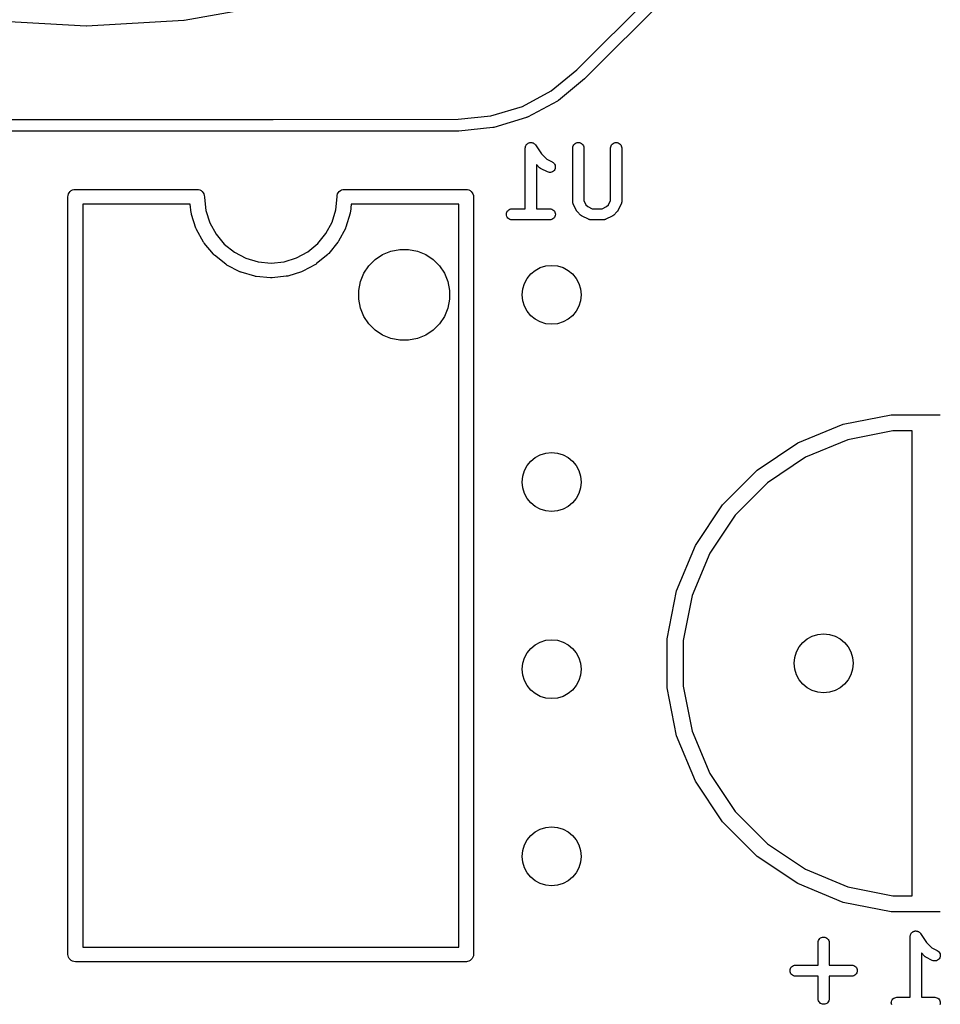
# Model space of a CAD drawing. Extents: x 4.93 to 6.76, y -5.59 to -2.93.
# Tile 8 of 29: x 5.71 to 6.2, y -5.3 to -4.77. Entities that reach past the tile are written whole.
import ezdxf

# ---------------------------------------------------------------- set-up
doc = ezdxf.new("R2010")
doc.units = 0
doc.header["$MEASUREMENT"] = 0
doc.layers.add('BLACK', color=7, linetype='CONTINUOUS')

msp = doc.modelspace()

# ---------------------------------------------------------------- linework, layer by layer
at = {"layer": 'BLACK', "linetype": 'CONTINUOUS'}
for p, q in [((6.00996, -4.80108), (6.11391, -4.69713)), ((6.11836, -4.70158), (6.01419, -4.80575)), ((5.85146, -4.76564), (5.80024, -4.77471)), ((5.74785, -4.77777), (5.69592, -4.77472)), ((5.80001, -4.77474), (5.74808, -4.77777)), ((5.80002, -4.77474), (5.80001, -4.77474)), ((5.80004, -4.77474), (5.80002, -4.77474)), ((5.80023, -4.77471), (5.80004, -4.77474)), ((5.80024, -4.77471), (5.80023, -4.77471)), ((5.80024, -4.77471), (5.80024, -4.77471)), ((5.74786, -4.77777), (5.74785, -4.77777)), ((5.74788, -4.77777), (5.74786, -4.77777)), ((5.74807, -4.77777), (5.74788, -4.77777)), ((5.74808, -4.77777), (5.74807, -4.77777)), ((5.74808, -4.77777), (5.74808, -4.77777)), ((5.99629, -4.8123), (6.00996, -4.80108)), ((6.01407, -4.80585), (6.00005, -4.81737)), ((6.01419, -4.80575), (6.01407, -4.80585)), ((6.01407, -4.80585), (6.01407, -4.80585)), ((5.98084, -4.82059), (5.99629, -4.8123)), ((5.99954, -4.81771), (5.98354, -4.82628)), ((5.99978, -4.81755), (5.99954, -4.81771)), ((6.00002, -4.81739), (5.99978, -4.81755)), ((6.00005, -4.81737), (6.00002, -4.81739)), ((5.96407, -4.82571), (5.98084, -4.82059)), ((5.60019, -4.82752), (5.8477, -4.82752)), ((5.8477, -4.82752), (5.94647, -4.82749)), ((5.94647, -4.82749), (5.94653, -4.82749)), ((5.94653, -4.82749), (5.96407, -4.82571)), ((5.98298, -4.82652), (5.96562, -4.83183)), ((5.98324, -4.82641), (5.98298, -4.82652)), ((5.9835, -4.8263), (5.98324, -4.82641)), ((5.98354, -4.82628), (5.9835, -4.8263)), ((5.84742, -4.83382), (5.59988, -4.83382)), ((5.84756, -4.83382), (5.84742, -4.83382)), ((5.84742, -4.83382), (5.84742, -4.83382)), ((5.84773, -4.83382), (5.84756, -4.83382)), ((5.94619, -4.83379), (5.84773, -4.83382)), ((5.84773, -4.83382), (5.84773, -4.83382)), ((5.94628, -4.8338), (5.94619, -4.83379)), ((5.94632, -4.8338), (5.94628, -4.8338)), ((5.94665, -4.8338), (5.94632, -4.8338)), ((5.94678, -4.83378), (5.94665, -4.8338)), ((5.94692, -4.83379), (5.94678, -4.83378)), ((5.94696, -4.83378), (5.94692, -4.83379)), ((5.96502, -4.83195), (5.94696, -4.83378)), ((5.9653, -4.83189), (5.96502, -4.83195)), ((5.96558, -4.83184), (5.9653, -4.83189)), ((5.96562, -4.83183), (5.96558, -4.83184)), ((5.98242, -4.84276), (5.98246, -4.84248)), ((5.98242, -4.8428), (5.98242, -4.84276)), ((5.98242, -4.84276), (5.98242, -4.84276)), ((5.98242, -4.84276), (5.98242, -4.84276)), ((5.98242, -4.84276), (5.98242, -4.84276)), ((5.98242, -4.87528), (5.98242, -4.8428)), ((5.98246, -4.84248), (5.98249, -4.84219)), ((5.98249, -4.84219), (5.98258, -4.8419)), ((5.98249, -4.84219), (5.98249, -4.84219)), ((5.98249, -4.84219), (5.98249, -4.84219)), ((5.98258, -4.8419), (5.98266, -4.84164)), ((5.98266, -4.84164), (5.98281, -4.84138)), ((5.98266, -4.84164), (5.98266, -4.84164)), ((5.98266, -4.84164), (5.98266, -4.84164)), ((5.98281, -4.84138), (5.98294, -4.84114)), ((5.98294, -4.84113), (5.98312, -4.84091)), ((5.98294, -4.84114), (5.98294, -4.84113)), ((5.98294, -4.84113), (5.98294, -4.84113)), ((5.98312, -4.84091), (5.98331, -4.84069)), ((5.98331, -4.84069), (5.98353, -4.84052)), ((5.98331, -4.84069), (5.98331, -4.84069)), ((5.98331, -4.84069), (5.98331, -4.84069)), ((5.98353, -4.84052), (5.98376, -4.84033)), ((5.98376, -4.84033), (5.98401, -4.8402)), ((5.98376, -4.84033), (5.98376, -4.84033)), ((5.98376, -4.84033), (5.98376, -4.84033)), ((5.98401, -4.8402), (5.98427, -4.84006)), ((5.98427, -4.84006), (5.98454, -4.83998)), ((5.98427, -4.84006), (5.98427, -4.84006)), ((5.98427, -4.84006), (5.98427, -4.84006)), ((5.98454, -4.83998), (5.98482, -4.8399)), ((5.98482, -4.8399), (5.9851, -4.83988)), ((5.98482, -4.8399), (5.98482, -4.8399)), ((5.98482, -4.8399), (5.98482, -4.8399)), ((5.9851, -4.83988), (5.98539, -4.83985)), ((5.98539, -4.83985), (5.9854, -4.83985)), ((5.9854, -4.83985), (5.9854, -4.83985)), ((5.9854, -4.83985), (5.98567, -4.83988)), ((5.98567, -4.83988), (5.98597, -4.83991)), ((5.98597, -4.83991), (5.98597, -4.83991)), ((5.98597, -4.83991), (5.98597, -4.83991)), ((5.98597, -4.83991), (5.98625, -4.83999)), ((5.98625, -4.83999), (5.98652, -4.84008)), ((5.98652, -4.84008), (5.98652, -4.84008)), ((5.98652, -4.84008), (5.98652, -4.84008)), ((5.98652, -4.84008), (5.98678, -4.84022)), ((5.98678, -4.84022), (5.98702, -4.84035)), ((5.98702, -4.84035), (5.98703, -4.84035)), ((5.98703, -4.84035), (5.98703, -4.84035)), ((5.98703, -4.84035), (5.98725, -4.84053)), ((5.98725, -4.84053), (5.98747, -4.84072)), ((5.98747, -4.84072), (5.98747, -4.84072)), ((5.98747, -4.84072), (5.98747, -4.84072)), ((5.98747, -4.84072), (5.98765, -4.84094)), ((5.98765, -4.84094), (5.98783, -4.84116)), ((5.98783, -4.84116), (5.99105, -4.84598)), ((6.00773, -4.84276), (6.0078, -4.84219)), ((6.00773, -4.8428), (6.00773, -4.84276)), ((6.00773, -4.87148), (6.00773, -4.8428)), ((6.0078, -4.84219), (6.00797, -4.84164)), ((6.00797, -4.84164), (6.00825, -4.84113)), ((6.00825, -4.84113), (6.00862, -4.84069)), ((6.00862, -4.84069), (6.00907, -4.84033)), ((6.00907, -4.84033), (6.00958, -4.84006)), ((6.00958, -4.84006), (6.01013, -4.8399)), ((6.01013, -4.8399), (6.01071, -4.83985)), ((6.01071, -4.83985), (6.01128, -4.83991)), ((6.01128, -4.83991), (6.01183, -4.84008)), ((6.01183, -4.84008), (6.01234, -4.84035)), ((6.01234, -4.84035), (6.01278, -4.84072)), ((6.01278, -4.84072), (6.01315, -4.84117)), ((6.01315, -4.84117), (6.01342, -4.84168)), ((6.01342, -4.84168), (6.01358, -4.84223)), ((6.01358, -4.84223), (6.01364, -4.8428)), ((6.01364, -4.8428), (6.01364, -4.87079)), ((6.02798, -4.84276), (6.02805, -4.84219)), ((6.02798, -4.8428), (6.02798, -4.84276)), ((6.02798, -4.87079), (6.02798, -4.8428)), ((6.02805, -4.84219), (6.02822, -4.84164)), ((6.02822, -4.84164), (6.0285, -4.84113)), ((6.0285, -4.84113), (6.02887, -4.84069)), ((6.02887, -4.84069), (6.02932, -4.84033)), ((6.02932, -4.84033), (6.02983, -4.84006)), ((6.02983, -4.84006), (6.03038, -4.8399)), ((6.03038, -4.8399), (6.03095, -4.83985)), ((6.03095, -4.83985), (6.03153, -4.83991)), ((6.03153, -4.83991), (6.03208, -4.84008)), ((6.03208, -4.84008), (6.03258, -4.84035)), ((6.03258, -4.84035), (6.03303, -4.84072)), ((6.03303, -4.84072), (6.03339, -4.84117)), ((6.03339, -4.84117), (6.03366, -4.84168)), ((6.03366, -4.84168), (6.03383, -4.84223)), ((6.03383, -4.84223), (6.03389, -4.8428)), ((6.03389, -4.8428), (6.03389, -4.87148)), ((5.99105, -4.84598), (5.99388, -4.84881)), ((5.99388, -4.84881), (5.99682, -4.85028)), ((5.99004, -4.85333), (5.98833, -4.85162)), ((5.98833, -4.85162), (5.98833, -4.87528)), ((5.99017, -4.85343), (5.99004, -4.85333)), ((5.99029, -4.85355), (5.99017, -4.85343)), ((5.99039, -4.85361), (5.99029, -4.85355)), ((5.99048, -4.85369), (5.99039, -4.85361)), ((5.99063, -4.85377), (5.99048, -4.85369)), ((5.99077, -4.85386), (5.99063, -4.85377)), ((5.99081, -4.85388), (5.99077, -4.85386)), ((5.99418, -4.85557), (5.99081, -4.85388)), ((5.99682, -4.85028), (5.99686, -4.8503)), ((5.99686, -4.8503), (5.99734, -4.85062)), ((5.99742, -4.85517), (5.99695, -4.8555)), ((5.99734, -4.85062), (5.99775, -4.85102)), ((5.99782, -4.85475), (5.99742, -4.85517)), ((5.99775, -4.85102), (5.99808, -4.85149)), ((5.99813, -4.85426), (5.99782, -4.85475)), ((5.99808, -4.85149), (5.99831, -4.85202)), ((5.99834, -4.85373), (5.99813, -4.85426)), ((5.99831, -4.85202), (5.99843, -4.85258)), ((5.99844, -4.85316), (5.99834, -4.85373)), ((5.99843, -4.85258), (5.99844, -4.85316)), ((5.99472, -4.85577), (5.99418, -4.85557)), ((5.99529, -4.85587), (5.99472, -4.85577)), ((5.99586, -4.85586), (5.99529, -4.85587)), ((5.99642, -4.85573), (5.99586, -4.85586)), ((5.99695, -4.8555), (5.99642, -4.85573)), ((5.73933, -4.8661), (5.73993, -4.86561)), ((5.73993, -4.86561), (5.74061, -4.86524)), ((5.74061, -4.86524), (5.74135, -4.86502)), ((5.74135, -4.86502), (5.74193, -4.86496)), ((5.74193, -4.86496), (5.74213, -4.86494)), ((5.74213, -4.86494), (5.74232, -4.86496)), ((5.74232, -4.86496), (5.80728, -4.86496)), ((5.80728, -4.86496), (5.80786, -4.86502)), ((5.80786, -4.86502), (5.8086, -4.86524)), ((5.8086, -4.86524), (5.80928, -4.86561)), ((5.80928, -4.86561), (5.80988, -4.8661)), ((5.88303, -4.8661), (5.88363, -4.86561)), ((5.88363, -4.86561), (5.88431, -4.86524)), ((5.88431, -4.86524), (5.88505, -4.86502)), ((5.88505, -4.86502), (5.88563, -4.86496)), ((5.88563, -4.86496), (5.95059, -4.86496)), ((5.95059, -4.86496), (5.95079, -4.86494)), ((5.95079, -4.86494), (5.95098, -4.86496)), ((5.95098, -4.86496), (5.95156, -4.86502)), ((5.95156, -4.86502), (5.9523, -4.86524)), ((5.9523, -4.86524), (5.95299, -4.86561)), ((5.95299, -4.86561), (5.95358, -4.8661)), ((5.73817, -4.8689), (5.73825, -4.86813)), ((5.73819, -4.86909), (5.73817, -4.8689)), ((5.73819, -5.27343), (5.73819, -4.86909)), ((5.73825, -4.86813), (5.73847, -4.86738)), ((5.73847, -4.86738), (5.73884, -4.8667)), ((5.73884, -4.8667), (5.73933, -4.8661)), ((5.80988, -4.8661), (5.81038, -4.8667)), ((5.81038, -4.8667), (5.81074, -4.86738)), ((5.81074, -4.86738), (5.81097, -4.86813)), ((5.81097, -4.86813), (5.81104, -4.8689)), ((5.81104, -4.8689), (5.81102, -4.86908)), ((5.81102, -4.86908), (5.81103, -4.86921)), ((5.81103, -4.86921), (5.81182, -4.87626)), ((5.8812, -4.87578), (5.88187, -4.8689)), ((5.88187, -4.8689), (5.8819, -4.86862)), ((5.88187, -4.8689), (5.88187, -4.8689)), ((5.8819, -4.86862), (5.88191, -4.86851)), ((5.88191, -4.86851), (5.88195, -4.86813)), ((5.88191, -4.86851), (5.88191, -4.86851)), ((5.88195, -4.86813), (5.88217, -4.86738)), ((5.88217, -4.86738), (5.88254, -4.8667)), ((5.88254, -4.8667), (5.88303, -4.8661)), ((5.95358, -4.8661), (5.95408, -4.8667)), ((5.95408, -4.8667), (5.95444, -4.86738)), ((5.95444, -4.86738), (5.95467, -4.86813)), ((5.95467, -4.86813), (5.95474, -4.8689)), ((5.95474, -4.8689), (5.95472, -4.86909)), ((5.95472, -4.86909), (5.95472, -5.27343)), ((6.01364, -4.87079), (6.0148, -4.87311)), ((6.02682, -4.87311), (6.02798, -4.87079)), ((5.74606, -4.87283), (5.74606, -5.26969)), ((5.80351, -4.87283), (5.74606, -4.87283)), ((5.80403, -4.87752), (5.80351, -4.87283)), ((5.81182, -4.87626), (5.81391, -4.88285)), ((5.8792, -4.88239), (5.8812, -4.87578)), ((5.8894, -4.87283), (5.889, -4.87693)), ((5.94685, -4.87283), (5.8894, -4.87283)), ((5.94685, -5.26969), (5.94685, -4.87283)), ((5.97281, -4.87658), (5.97317, -4.87614)), ((5.97317, -4.87614), (5.97362, -4.87577)), ((5.97362, -4.87577), (5.97413, -4.8755)), ((5.97413, -4.8755), (5.97468, -4.87534)), ((5.97468, -4.87534), (5.97525, -4.87528)), ((5.97525, -4.87528), (5.98242, -4.87528)), ((5.98833, -4.87528), (5.9955, -4.87528)), ((5.9955, -4.87528), (5.99554, -4.87528)), ((5.99554, -4.87528), (5.99611, -4.87535)), ((5.99611, -4.87535), (5.99666, -4.87552)), ((5.99666, -4.87552), (5.99717, -4.8758)), ((5.99717, -4.8758), (5.99761, -4.87617)), ((5.99761, -4.87617), (5.99797, -4.87662)), ((6.00774, -4.87157), (6.00773, -4.87148)), ((6.00774, -4.87166), (6.00774, -4.87157)), ((6.00777, -4.87186), (6.00774, -4.87166)), ((6.00779, -4.87206), (6.00777, -4.87186)), ((6.00781, -4.87214), (6.00779, -4.87206)), ((6.00783, -4.87223), (6.00781, -4.87214)), ((6.0079, -4.87242), (6.00783, -4.87223)), ((6.00796, -4.87261), (6.0079, -4.87242)), ((6.008, -4.87269), (6.00796, -4.87261)), ((6.00803, -4.87277), (6.008, -4.87269)), ((6.00805, -4.87281), (6.00803, -4.87277)), ((6.00973, -4.87618), (6.00805, -4.87281)), ((6.00982, -4.87632), (6.00973, -4.87618)), ((6.0148, -4.87311), (6.01581, -4.87412)), ((6.01581, -4.87412), (6.01813, -4.87528)), ((6.01813, -4.87528), (6.02349, -4.87528)), ((6.02349, -4.87528), (6.02581, -4.87412)), ((6.02581, -4.87412), (6.02682, -4.87311)), ((6.03187, -4.87622), (6.03178, -4.87636)), ((6.03189, -4.87618), (6.03187, -4.87622)), ((6.03357, -4.87281), (6.03189, -4.87618)), ((6.03361, -4.87272), (6.03357, -4.87281)), ((6.03365, -4.87265), (6.03361, -4.87272)), ((6.03371, -4.87246), (6.03365, -4.87265)), ((6.03378, -4.87227), (6.03371, -4.87246)), ((6.0338, -4.87218), (6.03378, -4.87227)), ((6.03382, -4.8721), (6.0338, -4.87218)), ((6.03384, -4.8719), (6.03382, -4.8721)), ((6.03388, -4.8717), (6.03384, -4.8719)), ((6.03389, -4.87153), (6.03388, -4.87161)), ((6.03388, -4.87161), (6.03388, -4.8717)), ((6.03389, -4.87148), (6.03389, -4.87153)), ((5.80411, -4.87787), (5.80403, -4.87752)), ((5.80418, -4.87822), (5.80411, -4.87787)), ((5.80419, -4.87827), (5.80418, -4.87822)), ((5.80652, -4.8856), (5.80419, -4.87827)), ((5.80419, -4.87827), (5.80419, -4.87827)), ((5.80419, -4.87827), (5.80419, -4.87827)), ((5.88885, -4.87768), (5.88663, -4.88504)), ((5.88892, -4.87733), (5.88885, -4.87768)), ((5.88899, -4.87698), (5.88892, -4.87733)), ((5.889, -4.87693), (5.88899, -4.87698)), ((5.9723, -4.87821), (5.97236, -4.87764)), ((5.97235, -4.87879), (5.9723, -4.87821)), ((5.97252, -4.87934), (5.97235, -4.87879)), ((5.97236, -4.87764), (5.97253, -4.87709)), ((5.97278, -4.87985), (5.97252, -4.87934)), ((5.97253, -4.87709), (5.97281, -4.87658)), ((5.97314, -4.8803), (5.97278, -4.87985)), ((5.97358, -4.88067), (5.97314, -4.8803)), ((5.97409, -4.88095), (5.97358, -4.88067)), ((5.97464, -4.88112), (5.97409, -4.88095)), ((5.97521, -4.88119), (5.97464, -4.88112)), ((5.97525, -4.88119), (5.97521, -4.88119)), ((5.9955, -4.88119), (5.97525, -4.88119)), ((5.99607, -4.88113), (5.9955, -4.88119)), ((5.99663, -4.88096), (5.99607, -4.88113)), ((5.99713, -4.88069), (5.99663, -4.88096)), ((5.99758, -4.88033), (5.99713, -4.88069)), ((5.99795, -4.87989), (5.99758, -4.88033)), ((5.99822, -4.87938), (5.99795, -4.87989)), ((5.99797, -4.87662), (5.99824, -4.87713)), ((5.99839, -4.87883), (5.99822, -4.87938)), ((5.99824, -4.87713), (5.9984, -4.87768)), ((5.99845, -4.87825), (5.99839, -4.87883)), ((5.9984, -4.87768), (5.99845, -4.87825)), ((6.0099, -4.87647), (6.00982, -4.87632)), ((6.00997, -4.87656), (6.0099, -4.87647)), ((6.01004, -4.87667), (6.00997, -4.87656)), ((6.01015, -4.87679), (6.01004, -4.87667)), ((6.01026, -4.87692), (6.01015, -4.87679)), ((6.01029, -4.87695), (6.01026, -4.87692)), ((6.01197, -4.87863), (6.01029, -4.87695)), ((6.0121, -4.87874), (6.01197, -4.87863)), ((6.01222, -4.87886), (6.0121, -4.87874)), ((6.01232, -4.87892), (6.01222, -4.87886)), ((6.01242, -4.879), (6.01232, -4.87892)), ((6.01256, -4.87908), (6.01242, -4.879)), ((6.0127, -4.87917), (6.01256, -4.87908)), ((6.01274, -4.87919), (6.0127, -4.87917)), ((6.01611, -4.88087), (6.01274, -4.87919)), ((6.0162, -4.88091), (6.01611, -4.88087)), ((6.01627, -4.88095), (6.0162, -4.88091)), ((6.01646, -4.88101), (6.01627, -4.88095)), ((6.01665, -4.88108), (6.01646, -4.88101)), ((6.01674, -4.8811), (6.01665, -4.88108)), ((6.01682, -4.88112), (6.01674, -4.8811)), ((6.01702, -4.88114), (6.01682, -4.88112)), ((6.01722, -4.88118), (6.01702, -4.88114)), ((6.01731, -4.88118), (6.01722, -4.88118)), ((6.01739, -4.88119), (6.01731, -4.88118)), ((6.01744, -4.88119), (6.01739, -4.88119)), ((6.02418, -4.88119), (6.01744, -4.88119)), ((6.02427, -4.88118), (6.02418, -4.88119)), ((6.02436, -4.88118), (6.02427, -4.88118)), ((6.02456, -4.88115), (6.02436, -4.88118)), ((6.02476, -4.88113), (6.02456, -4.88115)), ((6.02484, -4.88111), (6.02476, -4.88113)), ((6.02493, -4.88109), (6.02484, -4.88111)), ((6.02512, -4.88102), (6.02493, -4.88109)), ((6.02531, -4.88096), (6.02512, -4.88102)), ((6.02539, -4.88092), (6.02531, -4.88096)), ((6.02547, -4.88089), (6.02539, -4.88092)), ((6.0255, -4.88087), (6.02547, -4.88089)), ((6.02888, -4.87919), (6.0255, -4.88087)), ((6.02902, -4.8791), (6.02888, -4.87919)), ((6.02917, -4.87902), (6.02902, -4.8791)), ((6.02926, -4.87895), (6.02917, -4.87902)), ((6.02937, -4.87888), (6.02926, -4.87895)), ((6.02949, -4.87877), (6.02937, -4.87888)), ((6.02962, -4.87866), (6.02949, -4.87877)), ((6.02965, -4.87863), (6.02962, -4.87866)), ((6.03133, -4.87695), (6.02965, -4.87863)), ((6.03144, -4.87682), (6.03133, -4.87695)), ((6.03156, -4.8767), (6.03144, -4.87682)), ((6.03162, -4.8766), (6.03156, -4.8767)), ((6.0317, -4.8765), (6.03162, -4.8766)), ((6.03178, -4.87636), (6.0317, -4.8765)), ((5.80666, -4.88593), (5.80652, -4.8856)), ((5.80679, -4.88626), (5.80666, -4.88593)), ((5.80682, -4.8863), (5.80679, -4.88626)), ((5.81052, -4.89304), (5.80682, -4.8863)), ((5.80682, -4.8863), (5.80682, -4.8863)), ((5.80682, -4.8863), (5.80682, -4.8863)), ((5.81391, -4.88285), (5.81724, -4.88891)), ((5.87595, -4.8885), (5.8792, -4.88239)), ((5.88633, -4.88575), (5.88273, -4.89253)), ((5.88647, -4.88542), (5.88633, -4.88575)), ((5.88661, -4.88509), (5.88647, -4.88542)), ((5.88663, -4.88504), (5.88661, -4.88509)), ((5.81724, -4.88891), (5.82168, -4.8942)), ((5.87159, -4.89385), (5.87595, -4.8885)), ((5.81072, -4.89333), (5.81052, -4.89304)), ((5.81092, -4.89363), (5.81072, -4.89333)), ((5.81096, -4.89367), (5.81092, -4.89363)), ((5.81589, -4.89956), (5.81096, -4.89367)), ((5.82168, -4.8942), (5.82707, -4.89853)), ((5.86626, -4.89826), (5.87159, -4.89385)), ((5.8823, -4.89317), (5.87744, -4.89913)), ((5.8825, -4.89288), (5.8823, -4.89317)), ((5.8827, -4.89258), (5.8825, -4.89288)), ((5.88272, -4.89253), (5.8827, -4.89258)), ((5.88273, -4.89253), (5.88272, -4.89253)), ((5.88273, -4.89253), (5.88273, -4.89253)), ((5.91063, -4.8979), (5.91532, -4.89697)), ((5.91532, -4.89697), (5.92011, -4.89697)), ((5.92011, -4.89697), (5.9248, -4.8979)), ((5.81615, -4.89981), (5.81589, -4.89956)), ((5.8164, -4.90006), (5.81615, -4.89981)), ((5.81644, -4.90009), (5.8164, -4.90006)), ((5.82243, -4.90491), (5.81644, -4.90009)), ((5.81644, -4.90009), (5.81644, -4.90009)), ((5.81644, -4.90009), (5.81644, -4.90009)), ((5.82707, -4.89853), (5.83319, -4.90173)), ((5.83319, -4.90173), (5.83982, -4.90368)), ((5.85358, -4.90359), (5.86018, -4.90154)), ((5.86018, -4.90154), (5.86626, -4.89826)), ((5.8769, -4.89967), (5.87098, -4.90457)), ((5.87715, -4.89942), (5.8769, -4.89967)), ((5.87741, -4.89917), (5.87715, -4.89942)), ((5.87744, -4.89913), (5.87741, -4.89917)), ((5.87744, -4.89913), (5.87744, -4.89913)), ((5.87744, -4.89913), (5.87744, -4.89913)), ((5.89885, -4.90577), (5.90223, -4.90239)), ((5.90223, -4.90239), (5.90621, -4.89973)), ((5.90621, -4.89973), (5.91063, -4.8979)), ((5.9248, -4.8979), (5.92922, -4.89973)), ((5.92922, -4.89973), (5.9332, -4.90239)), ((5.9332, -4.90239), (5.93659, -4.90577)), ((5.82273, -4.9051), (5.82243, -4.90491)), ((5.82303, -4.9053), (5.82273, -4.9051)), ((5.82308, -4.90533), (5.82303, -4.9053)), ((5.82988, -4.90889), (5.82308, -4.90533)), ((5.83982, -4.90368), (5.8467, -4.90431)), ((5.8467, -4.90431), (5.85358, -4.90359)), ((5.87034, -4.905), (5.86359, -4.90865)), ((5.87064, -4.9048), (5.87034, -4.905)), ((5.87094, -4.90461), (5.87064, -4.9048)), ((5.87098, -4.90457), (5.87094, -4.90461)), ((5.89619, -4.90975), (5.89885, -4.90577)), ((5.93659, -4.90577), (5.93924, -4.90975)), ((5.83022, -4.90902), (5.82988, -4.90889)), ((5.83054, -4.90916), (5.83022, -4.90902)), ((5.8306, -4.90918), (5.83054, -4.90916)), ((5.83797, -4.91135), (5.8306, -4.90918)), ((5.8306, -4.90918), (5.8306, -4.90918)), ((5.8306, -4.90918), (5.8306, -4.90918)), ((5.83832, -4.91141), (5.83797, -4.91135)), ((5.83867, -4.91149), (5.83832, -4.91141)), ((5.83872, -4.91149), (5.83867, -4.91149)), ((5.84637, -4.91219), (5.83872, -4.91149)), ((5.83872, -4.91149), (5.83872, -4.91149)), ((5.83872, -4.91149), (5.83872, -4.91149)), ((5.84673, -4.91219), (5.84637, -4.91219)), ((5.84709, -4.91219), (5.84673, -4.91219)), ((5.84714, -4.91218), (5.84709, -4.91219)), ((5.85478, -4.91138), (5.84714, -4.91218)), ((5.84714, -4.91218), (5.84714, -4.91218)), ((5.84714, -4.91218), (5.84714, -4.91218)), ((5.85513, -4.91131), (5.85478, -4.91138)), ((5.85548, -4.91124), (5.85513, -4.91131)), ((5.85554, -4.91122), (5.85548, -4.91124)), ((5.86288, -4.90895), (5.85554, -4.91122)), ((5.86321, -4.90881), (5.86288, -4.90895)), ((5.86354, -4.90868), (5.86321, -4.90881)), ((5.86359, -4.90865), (5.86354, -4.90868)), ((5.86359, -4.90865), (5.86359, -4.90865)), ((5.86359, -4.90865), (5.86359, -4.90865)), ((5.89436, -4.91417), (5.89619, -4.90975)), ((5.93924, -4.90975), (5.94107, -4.91417)), ((5.89342, -4.91887), (5.89436, -4.91417)), ((5.94107, -4.91417), (5.94201, -4.91887)), ((5.89342, -4.92365), (5.89342, -4.91887)), ((5.94201, -4.91887), (5.94201, -4.92365)), ((5.89436, -4.92835), (5.89342, -4.92365)), ((5.89619, -4.93277), (5.89436, -4.92835)), ((5.94107, -4.92835), (5.93924, -4.93277)), ((5.94201, -4.92365), (5.94107, -4.92835)), ((5.89885, -4.93675), (5.89619, -4.93277)), ((5.93924, -4.93277), (5.93659, -4.93675)), ((5.90223, -4.94013), (5.89885, -4.93675)), ((5.93659, -4.93675), (5.9332, -4.94013)), ((5.90621, -4.94279), (5.90223, -4.94013)), ((5.91063, -4.94462), (5.90621, -4.94279)), ((5.91532, -4.94555), (5.91063, -4.94462)), ((5.9248, -4.94462), (5.92011, -4.94555)), ((5.92922, -4.94279), (5.9248, -4.94462)), ((5.9332, -4.94013), (5.92922, -4.94279)), ((5.92011, -4.94555), (5.91532, -4.94555)), ((6.1522, -4.99039), (6.17786, -4.98529)), ((6.17786, -4.98529), (6.20403, -4.98529)), ((6.12803, -5.0004), (6.1522, -4.99039)), ((6.17871, -4.99391), (6.15472, -4.99868)), ((6.18898, -4.99391), (6.17871, -4.99391)), ((6.18898, -5.24231), (6.18898, -4.99391)), ((6.10628, -5.01494), (6.12803, -5.0004)), ((6.15472, -4.99868), (6.13211, -5.00804)), ((6.13211, -5.00804), (6.11177, -5.02164)), ((6.08778, -5.03344), (6.10628, -5.01494)), ((6.11177, -5.02164), (6.09447, -5.03894)), ((6.07324, -5.0552), (6.08778, -5.03344)), ((6.09447, -5.03894), (6.08088, -5.05928)), ((6.06323, -5.07937), (6.07324, -5.0552)), ((6.08088, -5.05928), (6.07152, -5.08188)), ((6.05812, -5.10503), (6.06323, -5.07937)), ((6.07152, -5.08188), (6.06674, -5.10588)), ((6.05812, -5.13119), (6.05812, -5.10503)), ((6.06674, -5.10588), (6.06674, -5.13034)), ((6.06323, -5.15685), (6.05812, -5.13119)), ((6.06674, -5.13034), (6.07152, -5.15434)), ((6.07152, -5.15434), (6.08088, -5.17694)), ((6.07324, -5.18102), (6.06323, -5.15685)), ((6.08778, -5.20278), (6.07324, -5.18102)), ((6.08088, -5.17694), (6.09447, -5.19728)), ((6.09447, -5.19728), (6.11177, -5.21458)), ((6.10628, -5.22128), (6.08778, -5.20278)), ((6.11177, -5.21458), (6.13211, -5.22818)), ((6.12803, -5.23582), (6.10628, -5.22128)), ((6.13211, -5.22818), (6.15472, -5.23754)), ((6.1522, -5.24583), (6.12803, -5.23582)), ((6.15472, -5.23754), (6.17871, -5.24231)), ((6.17871, -5.24231), (6.18898, -5.24231)), ((6.17786, -5.25093), (6.1522, -5.24583)), ((6.20403, -5.25093), (6.17786, -5.25093)), ((6.1393, -5.26567), (6.13967, -5.26523)), ((6.13967, -5.26523), (6.14012, -5.26487)), ((6.14012, -5.26487), (6.14063, -5.2646)), ((6.14063, -5.2646), (6.14118, -5.26444)), ((6.14118, -5.26444), (6.14175, -5.26439)), ((6.14175, -5.26439), (6.14233, -5.26445)), ((6.14233, -5.26445), (6.14288, -5.26462)), ((6.14288, -5.26462), (6.14338, -5.26489)), ((6.14338, -5.26489), (6.14383, -5.26526)), ((6.14383, -5.26526), (6.14419, -5.26571)), ((6.18799, -5.26402), (6.18802, -5.26374)), ((6.18799, -5.26406), (6.18799, -5.26402)), ((6.18799, -5.26402), (6.18799, -5.26402)), ((6.18799, -5.26402), (6.18799, -5.26402)), ((6.18799, -5.26402), (6.18799, -5.26402)), ((6.18799, -5.29654), (6.18799, -5.26406)), ((6.18802, -5.26374), (6.18806, -5.26345)), ((6.18806, -5.26345), (6.18815, -5.26315)), ((6.18806, -5.26345), (6.18806, -5.26345)), ((6.18806, -5.26345), (6.18806, -5.26345)), ((6.18815, -5.26315), (6.18823, -5.2629)), ((6.18823, -5.2629), (6.18837, -5.26264)), ((6.18823, -5.2629), (6.18823, -5.2629)), ((6.18823, -5.2629), (6.18823, -5.2629)), ((6.18837, -5.26264), (6.18851, -5.2624)), ((6.18851, -5.26239), (6.18869, -5.26217)), ((6.18851, -5.2624), (6.18851, -5.26239)), ((6.18851, -5.26239), (6.18851, -5.26239)), ((6.18869, -5.26217), (6.18888, -5.26195)), ((6.18888, -5.26195), (6.1891, -5.26178)), ((6.18888, -5.26195), (6.18888, -5.26195)), ((6.18888, -5.26195), (6.18888, -5.26195)), ((6.1891, -5.26178), (6.18932, -5.26159)), ((6.18932, -5.26159), (6.18933, -5.26159)), ((6.18933, -5.26159), (6.18958, -5.26146)), ((6.18933, -5.26159), (6.18933, -5.26159)), ((6.18958, -5.26146), (6.18983, -5.26132)), ((6.18983, -5.26132), (6.18984, -5.26132)), ((6.18984, -5.26132), (6.19011, -5.26124)), ((6.18984, -5.26132), (6.18984, -5.26132)), ((6.19011, -5.26124), (6.19039, -5.26116)), ((6.19039, -5.26116), (6.19067, -5.26113)), ((6.19039, -5.26116), (6.19039, -5.26116)), ((6.19039, -5.26116), (6.19039, -5.26116)), ((6.19067, -5.26113), (6.19096, -5.26111)), ((6.19096, -5.26111), (6.19097, -5.26111)), ((6.19096, -5.26111), (6.19096, -5.26111)), ((6.19097, -5.26111), (6.19124, -5.26114)), ((6.19124, -5.26114), (6.19153, -5.26117)), ((6.19153, -5.26117), (6.19154, -5.26117)), ((6.19154, -5.26117), (6.19154, -5.26117)), ((6.19154, -5.26117), (6.19181, -5.26125)), ((6.19181, -5.26125), (6.19208, -5.26134)), ((6.19208, -5.26134), (6.19209, -5.26134)), ((6.19209, -5.26134), (6.19209, -5.26134)), ((6.19209, -5.26134), (6.19235, -5.26148)), ((6.19235, -5.26148), (6.19259, -5.26161)), ((6.19259, -5.26161), (6.19259, -5.26161)), ((6.19259, -5.26161), (6.1926, -5.26161)), ((6.1926, -5.26161), (6.19281, -5.26179)), ((6.19281, -5.26179), (6.19304, -5.26198)), ((6.19304, -5.26198), (6.19304, -5.26198)), ((6.19304, -5.26198), (6.19304, -5.26198)), ((6.19304, -5.26198), (6.19322, -5.2622)), ((6.19322, -5.2622), (6.1934, -5.26242)), ((6.1934, -5.26242), (6.19661, -5.26724)), ((5.74606, -5.26969), (5.94685, -5.26969)), ((6.13878, -5.2673), (6.13884, -5.26673)), ((6.13878, -5.26734), (6.13878, -5.2673)), ((6.13878, -5.27939), (6.13878, -5.26734)), ((6.13884, -5.26673), (6.13902, -5.26618)), ((6.13902, -5.26618), (6.1393, -5.26567)), ((6.14419, -5.26571), (6.14446, -5.26622)), ((6.14446, -5.26622), (6.14463, -5.26677)), ((6.14463, -5.26677), (6.14469, -5.26734)), ((6.14469, -5.26734), (6.14469, -5.27939)), ((6.19661, -5.26724), (6.19944, -5.27007)), ((6.19944, -5.27007), (6.20239, -5.27154)), ((5.73817, -5.27362), (5.73819, -5.27343)), ((5.73825, -5.27439), (5.73817, -5.27362)), ((5.73847, -5.27514), (5.73825, -5.27439)), ((5.73884, -5.27582), (5.73847, -5.27514)), ((5.73927, -5.27635), (5.73884, -5.27582)), ((5.95408, -5.27582), (5.95358, -5.27642)), ((5.95444, -5.27514), (5.95408, -5.27582)), ((5.95467, -5.27439), (5.95444, -5.27514)), ((5.95474, -5.27362), (5.95467, -5.27439)), ((5.95472, -5.27343), (5.95474, -5.27362)), ((6.19561, -5.27459), (6.1939, -5.27288)), ((6.1939, -5.27288), (6.1939, -5.29654)), ((6.19573, -5.27469), (6.19561, -5.27459)), ((6.19585, -5.27481), (6.19573, -5.27469)), ((6.19596, -5.27487), (6.19585, -5.27481)), ((6.19605, -5.27495), (6.19596, -5.27487)), ((6.1962, -5.27503), (6.19605, -5.27495)), ((6.19634, -5.27512), (6.1962, -5.27503)), ((6.19637, -5.27514), (6.19634, -5.27512)), ((6.19975, -5.27683), (6.19637, -5.27514)), ((6.20239, -5.27154), (6.20243, -5.27156)), ((6.20243, -5.27156), (6.20291, -5.27188)), ((6.20291, -5.27188), (6.20332, -5.27228)), ((6.20339, -5.27601), (6.20299, -5.27643)), ((6.20332, -5.27228), (6.20365, -5.27275)), ((6.2037, -5.27552), (6.20339, -5.27601)), ((6.20365, -5.27275), (6.20388, -5.27328)), ((6.20391, -5.27499), (6.2037, -5.27552)), ((6.20388, -5.27328), (6.204, -5.27384)), ((6.20401, -5.27442), (6.20391, -5.27499)), ((6.204, -5.27384), (6.20401, -5.27442)), ((5.73933, -5.27642), (5.73927, -5.27635)), ((5.73993, -5.27691), (5.73933, -5.27642)), ((5.74061, -5.27728), (5.73993, -5.27691)), ((5.74135, -5.2775), (5.74061, -5.27728)), ((5.74213, -5.27758), (5.74135, -5.2775)), ((5.74232, -5.27756), (5.74213, -5.27758)), ((5.95059, -5.27756), (5.74232, -5.27756)), ((5.95079, -5.27758), (5.95059, -5.27756)), ((5.95098, -5.27756), (5.95079, -5.27758)), ((5.95156, -5.2775), (5.95098, -5.27756)), ((5.9523, -5.27728), (5.95156, -5.2775)), ((5.95299, -5.27691), (5.9523, -5.27728)), ((5.95358, -5.27642), (5.95299, -5.27691)), ((6.12384, -5.28175), (6.12401, -5.2812)), ((6.12401, -5.2812), (6.12429, -5.28069)), ((6.12429, -5.28069), (6.12465, -5.28024)), ((6.12465, -5.28024), (6.1251, -5.27988)), ((6.1251, -5.27988), (6.12561, -5.27961)), ((6.12561, -5.27961), (6.12616, -5.27944)), ((6.12616, -5.27944), (6.12673, -5.27939)), ((6.12673, -5.27939), (6.13878, -5.27939)), ((6.14469, -5.27939), (6.15673, -5.27939)), ((6.15673, -5.27939), (6.15677, -5.27939)), ((6.15677, -5.27939), (6.15734, -5.27945)), ((6.15734, -5.27945), (6.15789, -5.27963)), ((6.15789, -5.27963), (6.1584, -5.2799)), ((6.1584, -5.2799), (6.15884, -5.28027)), ((6.15884, -5.28027), (6.1592, -5.28072)), ((6.1592, -5.28072), (6.15947, -5.28123)), ((6.15947, -5.28123), (6.15963, -5.28179)), ((6.20029, -5.27703), (6.19975, -5.27683)), ((6.20085, -5.27713), (6.20029, -5.27703)), ((6.20143, -5.27711), (6.20085, -5.27713)), ((6.20199, -5.27699), (6.20143, -5.27711)), ((6.20252, -5.27676), (6.20199, -5.27699)), ((6.20299, -5.27643), (6.20252, -5.27676)), ((6.12378, -5.28232), (6.12384, -5.28175)), ((6.12383, -5.28289), (6.12378, -5.28232)), ((6.124, -5.28345), (6.12383, -5.28289)), ((6.12426, -5.28396), (6.124, -5.28345)), ((6.12462, -5.28441), (6.12426, -5.28396)), ((6.12507, -5.28478), (6.12462, -5.28441)), ((6.12557, -5.28505), (6.12507, -5.28478)), ((6.12612, -5.28523), (6.12557, -5.28505)), ((6.12669, -5.28529), (6.12612, -5.28523)), ((6.12673, -5.28529), (6.12669, -5.28529)), ((6.13878, -5.28529), (6.12673, -5.28529)), ((6.13878, -5.29734), (6.13878, -5.28529)), ((6.15673, -5.28529), (6.14469, -5.28529)), ((6.14469, -5.28529), (6.14469, -5.29734)), ((6.1573, -5.28524), (6.15673, -5.28529)), ((6.15786, -5.28507), (6.1573, -5.28524)), ((6.15836, -5.2848), (6.15786, -5.28507)), ((6.15881, -5.28443), (6.15836, -5.2848)), ((6.15918, -5.28399), (6.15881, -5.28443)), ((6.15945, -5.28348), (6.15918, -5.28399)), ((6.15962, -5.28293), (6.15945, -5.28348)), ((6.15968, -5.28236), (6.15962, -5.28293)), ((6.15963, -5.28179), (6.15968, -5.28236)), ((6.17874, -5.2974), (6.17919, -5.29703)), ((6.17919, -5.29703), (6.1797, -5.29676)), ((6.1797, -5.29676), (6.18025, -5.2966)), ((6.18025, -5.2966), (6.18082, -5.29654)), ((6.18082, -5.29654), (6.18799, -5.29654)), ((6.1939, -5.29654), (6.20107, -5.29654)), ((6.20107, -5.29654), (6.20111, -5.29654)), ((6.20111, -5.29654), (6.20168, -5.29661)), ((6.20168, -5.29661), (6.20223, -5.29678)), ((6.20223, -5.29678), (6.20274, -5.29706)), ((6.20274, -5.29706), (6.20318, -5.29743)), ((6.13884, -5.29791), (6.13878, -5.29734)), ((6.139, -5.29846), (6.13884, -5.29791)), ((6.13927, -5.29897), (6.139, -5.29846)), ((6.13964, -5.29942), (6.13927, -5.29897)), ((6.14008, -5.29979), (6.13964, -5.29942)), ((6.14059, -5.30006), (6.14008, -5.29979)), ((6.14114, -5.30023), (6.14059, -5.30006)), ((6.14171, -5.30029), (6.14114, -5.30023)), ((6.14229, -5.30024), (6.14171, -5.30029)), ((6.14284, -5.30008), (6.14229, -5.30024)), ((6.14335, -5.29981), (6.14284, -5.30008)), ((6.1438, -5.29945), (6.14335, -5.29981)), ((6.14417, -5.29901), (6.1438, -5.29945)), ((6.14445, -5.2985), (6.14417, -5.29901)), ((6.14462, -5.29795), (6.14445, -5.2985)), ((6.14468, -5.29738), (6.14462, -5.29795)), ((6.14469, -5.29734), (6.14468, -5.29738)), ((6.17787, -5.29947), (6.17793, -5.2989)), ((6.17792, -5.30005), (6.17787, -5.29947)), ((6.17808, -5.3006), (6.17792, -5.30005)), ((6.17793, -5.2989), (6.1781, -5.29835)), ((6.1781, -5.29835), (6.17837, -5.29784)), ((6.17837, -5.29784), (6.17874, -5.2974)), ((6.20318, -5.29743), (6.20354, -5.29788)), ((6.20354, -5.29788), (6.20381, -5.29839)), ((6.20396, -5.30009), (6.20379, -5.30064)), ((6.20381, -5.29839), (6.20397, -5.29894)), ((6.20402, -5.29951), (6.20396, -5.30009)), ((6.20397, -5.29894), (6.20402, -5.29951))]:
    msp.add_line(p, q, dxfattribs=at)
at = {"layer": 'BLACK'}
for centre in [(5.99646, -4.92126), (5.99646, -5.02126), (6.14173, -5.11811), (5.99646, -5.12126), (5.99646, -5.22126)]:
    msp.add_circle(centre, 0.01575, dxfattribs=at)

doc.saveas('drawing.dxf')
